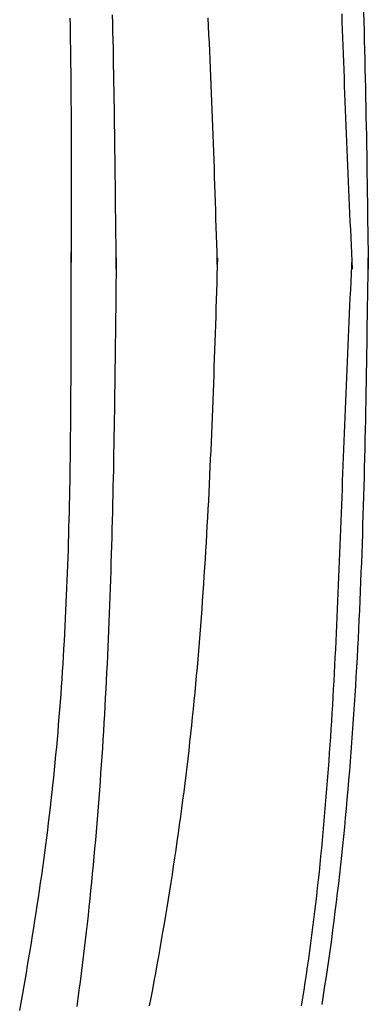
# Model space of a CAD drawing. Extents: x 715 to 7297, y 17 to 5960.
# Tile 62 of 90: x 5649 to 5807, y 1394 to 1842. Entities that reach past the tile are written whole.
import ezdxf

# ---------------------------------------------------------------- set-up
doc = ezdxf.new("R2010")
doc.units = 0
doc.layers.add('CAR', color=10, linetype='CONTINUOUS')

msp = doc.modelspace()

# ---------------------------------------------------------------- linework, layer by layer
at = {"layer": 'CAR'}
for points in [[(5692.55, 1728.74, 0), (5692.51, 1732.59, 0), (5692.48, 1736.45, 0), (5692.44, 1740.3, 0), (5692.4, 1744.16, 0), (5692.36, 1748.01, 0), (5692.32, 1751.87, 0), (5692.28, 1755.72, 0), (5692.24, 1759.57, 0), (5692.2, 1763.43, 0), (5692.16, 1767.28, 0), (5692.12, 1771.14, 0), (5692.07, 1774.99, 0), (5692.02, 1778.84, 0), (5691.98, 1782.69, 0), (5691.93, 1786.55, 0), (5691.87, 1790.4, 0), (5691.82, 1794.25, 0), (5691.76, 1798.1, 0), (5691.71, 1801.95, 0), (5691.65, 1805.8, 0), (5691.58, 1809.65, 0), (5691.52, 1813.5, 0), (5691.45, 1817.35, 0), (5691.38, 1821.2, 0), (5691.3, 1825.05, 0), (5691.23, 1828.89, 0), (5691.15, 1832.74, 0), (5691.06, 1836.59, 0), (5690.98, 1840.43, 0), (5690.89, 1844.28, 0)], [(5794.9, 1844.69, 0), (5795.03, 1841.06, 0), (5795.16, 1837.42, 0), (5795.29, 1833.79, 0), (5795.43, 1830.15, 0), (5795.56, 1826.51, 0), (5795.69, 1822.88, 0), (5795.82, 1819.25, 0), (5795.96, 1815.61, 0), (5796.09, 1811.98, 0), (5796.22, 1808.35, 0), (5796.36, 1804.71, 0), (5796.5, 1801.08, 0), (5796.64, 1797.45, 0), (5796.78, 1793.82, 0), (5796.92, 1790.19, 0), (5797.07, 1786.57, 0), (5797.21, 1782.94, 0), (5797.36, 1779.31, 0), (5797.52, 1775.69, 0), (5797.67, 1772.06, 0), (5797.83, 1768.44, 0), (5797.99, 1764.82, 0), (5798.16, 1761.2, 0), (5798.32, 1757.58, 0), (5798.49, 1753.96, 0), (5798.66, 1750.34, 0), (5798.83, 1746.72, 0), (5799, 1743.1, 0), (5799.17, 1739.48, 0), (5799.35, 1735.87, 0), (5799.52, 1732.25, 0), (5799.69, 1728.63, 0)], [(5804.8, 1845.61, 0), (5804.92, 1841.29, 0), (5805.04, 1836.96, 0), (5805.16, 1832.64, 0), (5805.27, 1828.31, 0), (5805.38, 1823.98, 0), (5805.48, 1819.65, 0), (5805.58, 1815.33, 0), (5805.67, 1810.99, 0), (5805.76, 1806.66, 0), (5805.85, 1802.33, 0), (5805.93, 1798, 0), (5806.01, 1793.67, 0), (5806.09, 1789.33, 0), (5806.16, 1785, 0), (5806.24, 1780.66, 0), (5806.31, 1776.33, 0), (5806.37, 1771.99, 0), (5806.44, 1767.66, 0), (5806.5, 1763.32, 0), (5806.56, 1758.98, 0), (5806.62, 1754.65, 0), (5806.68, 1750.31, 0), (5806.74, 1745.97, 0), (5806.8, 1741.64, 0), (5806.86, 1737.3, 0), (5806.91, 1732.96, 0), (5806.97, 1728.62, 0)], [(5671.49, 1842.75, 0), (5671.56, 1839.28, 0), (5671.62, 1835.82, 0), (5671.68, 1832.35, 0), (5671.73, 1828.89, 0), (5671.78, 1825.42, 0), (5671.83, 1821.95, 0), (5671.87, 1818.48, 0), (5671.91, 1815.02, 0), (5671.95, 1811.55, 0), (5671.98, 1808.08, 0), (5672.01, 1804.61, 0), (5672.03, 1801.14, 0), (5672.05, 1797.67, 0), (5672.07, 1794.2, 0), (5672.09, 1790.73, 0), (5672.1, 1787.26, 0), (5672.11, 1783.79, 0), (5672.12, 1780.32, 0), (5672.13, 1776.85, 0), (5672.14, 1773.37, 0), (5672.14, 1769.9, 0), (5672.14, 1766.43, 0), (5672.14, 1762.96, 0), (5672.14, 1759.48, 0), (5672.14, 1756.01, 0), (5672.13, 1752.54, 0), (5672.13, 1749.07, 0), (5672.12, 1745.59, 0), (5672.12, 1742.12, 0), (5672.11, 1738.65, 0), (5672.1, 1735.17, 0), (5672.1, 1731.7, 0)], [(5738.53, 1728.69, 0), (5738.41, 1732.5, 0), (5738.3, 1736.31, 0), (5738.18, 1740.12, 0), (5738.07, 1743.93, 0), (5737.95, 1747.74, 0), (5737.83, 1751.55, 0), (5737.71, 1755.36, 0), (5737.59, 1759.17, 0), (5737.47, 1762.97, 0), (5737.34, 1766.78, 0), (5737.22, 1770.59, 0), (5737.09, 1774.4, 0), (5736.96, 1778.21, 0), (5736.83, 1782.01, 0), (5736.69, 1785.82, 0), (5736.55, 1789.63, 0), (5736.41, 1793.43, 0), (5736.27, 1797.24, 0), (5736.13, 1801.04, 0), (5735.98, 1804.85, 0), (5735.82, 1808.65, 0), (5735.67, 1812.46, 0), (5735.5, 1816.26, 0), (5735.34, 1820.06, 0), (5735.17, 1823.86, 0), (5735, 1827.67, 0), (5734.82, 1831.47, 0), (5734.64, 1835.27, 0), (5734.45, 1839.07, 0), (5734.26, 1842.87, 0)], [(5648.73, 1391.65, 0), (5649.35, 1395.05, 0), (5649.96, 1398.46, 0), (5650.56, 1401.86, 0), (5651.16, 1405.27, 0), (5651.75, 1408.67, 0), (5652.33, 1412.08, 0), (5652.91, 1415.49, 0), (5653.47, 1418.9, 0), (5654.03, 1422.3, 0), (5654.58, 1425.71, 0), (5655.13, 1429.13, 0), (5655.66, 1432.54, 0), (5656.19, 1435.95, 0), (5656.71, 1439.36, 0), (5657.22, 1442.78, 0), (5657.72, 1446.19, 0), (5658.22, 1449.61, 0), (5658.7, 1453.03, 0), (5659.18, 1456.45, 0), (5659.65, 1459.87, 0), (5660.1, 1463.29, 0), (5660.55, 1466.71, 0), (5660.99, 1470.13, 0), (5661.42, 1473.55, 0), (5661.84, 1476.98, 0), (5662.26, 1480.41, 0), (5662.66, 1483.83, 0), (5663.05, 1487.26, 0), (5663.43, 1490.69, 0), (5663.8, 1494.12, 0), (5664.16, 1497.55, 0), (5664.51, 1500.98, 0), (5664.86, 1504.42, 0), (5665.19, 1507.85, 0), (5665.51, 1511.29, 0), (5665.82, 1514.73, 0), (5666.12, 1518.17, 0), (5666.41, 1521.6, 0), (5666.69, 1525.05, 0), (5666.96, 1528.49, 0), (5667.22, 1531.93, 0), (5667.48, 1535.37, 0), (5667.72, 1538.82, 0), (5667.96, 1542.26, 0), (5668.19, 1545.71, 0), (5668.41, 1549.16, 0), (5668.62, 1552.61, 0), (5668.82, 1556.06, 0), (5669.02, 1559.51, 0), (5669.21, 1562.96, 0), (5669.39, 1566.41, 0), (5669.56, 1569.86, 0), (5669.72, 1573.32, 0), (5669.88, 1576.77, 0), (5670.03, 1580.23, 0), (5670.18, 1583.68, 0), (5670.31, 1587.14, 0), (5670.44, 1590.6, 0), (5670.57, 1594.05, 0), (5670.69, 1597.51, 0), (5670.8, 1600.97, 0), (5670.9, 1604.43, 0), (5671.01, 1607.89, 0), (5671.1, 1611.36, 0), (5671.19, 1614.82, 0), (5671.27, 1618.28, 0), (5671.35, 1621.74, 0), (5671.42, 1625.21, 0), (5671.49, 1628.67, 0), (5671.56, 1632.14, 0), (5671.62, 1635.6, 0), (5671.67, 1639.07, 0), (5671.72, 1642.54, 0), (5671.77, 1646, 0), (5671.81, 1649.47, 0), (5671.85, 1652.94, 0), (5671.89, 1656.41, 0), (5671.92, 1659.88, 0), (5671.95, 1663.35, 0), (5671.97, 1666.82, 0), (5671.99, 1670.29, 0), (5672.01, 1673.76, 0), (5672.03, 1677.23, 0), (5672.04, 1680.7, 0), (5672.05, 1684.17, 0), (5672.06, 1687.64, 0), (5672.07, 1691.11, 0), (5672.07, 1694.58, 0), (5672.08, 1698.05, 0), (5672.08, 1701.53, 0), (5672.08, 1705, 0), (5672.08, 1708.47, 0), (5672.07, 1711.94, 0), (5672.07, 1715.42, 0), (5672.07, 1718.89, 0), (5672.06, 1722.36, 0), (5672.05, 1725.84, 0), (5672.05, 1729.31, 0), (5672.04, 1732.78, 0), (5672.03, 1736.26, 0)], [(5692.55, 1733.71, 0), (5692.51, 1729.86, 0), (5692.47, 1726, 0), (5692.43, 1722.15, 0), (5692.39, 1718.3, 0), (5692.35, 1714.44, 0), (5692.31, 1710.59, 0), (5692.26, 1706.73, 0), (5692.22, 1702.88, 0), (5692.18, 1699.02, 0), (5692.13, 1695.17, 0), (5692.08, 1691.32, 0), (5692.03, 1687.46, 0), (5691.98, 1683.61, 0), (5691.93, 1679.76, 0), (5691.88, 1675.91, 0), (5691.82, 1672.05, 0), (5691.77, 1668.2, 0), (5691.71, 1664.35, 0), (5691.65, 1660.5, 0), (5691.58, 1656.65, 0), (5691.52, 1652.8, 0), (5691.45, 1648.95, 0), (5691.38, 1645.1, 0), (5691.3, 1641.25, 0), (5691.23, 1637.41, 0), (5691.15, 1633.56, 0), (5691.06, 1629.71, 0), (5690.98, 1625.87, 0), (5690.89, 1622.02, 0), (5690.79, 1618.18, 0), (5690.69, 1614.33, 0), (5690.59, 1610.49, 0), (5690.49, 1606.65, 0), (5690.38, 1602.8, 0), (5690.27, 1598.96, 0), (5690.15, 1595.12, 0), (5690.03, 1591.28, 0), (5689.9, 1587.45, 0), (5689.77, 1583.61, 0), (5689.63, 1579.77, 0), (5689.49, 1575.94, 0), (5689.35, 1572.1, 0), (5689.2, 1568.27, 0), (5689.04, 1564.43, 0), (5688.88, 1560.6, 0), (5688.71, 1556.77, 0), (5688.54, 1552.94, 0), (5688.36, 1549.11, 0), (5688.18, 1545.28, 0), (5687.99, 1541.46, 0), (5687.79, 1537.63, 0), (5687.59, 1533.81, 0), (5687.38, 1529.99, 0), (5687.16, 1526.16, 0), (5686.94, 1522.34, 0), (5686.71, 1518.52, 0), (5686.48, 1514.71, 0), (5686.24, 1510.89, 0), (5685.99, 1507.07, 0), (5685.73, 1503.26, 0), (5685.47, 1499.45, 0), (5685.19, 1495.64, 0), (5684.91, 1491.83, 0), (5684.63, 1488.02, 0), (5684.33, 1484.21, 0), (5684.03, 1480.4, 0), (5683.72, 1476.6, 0), (5683.4, 1472.8, 0), (5683.07, 1469, 0), (5682.74, 1465.2, 0), (5682.39, 1461.4, 0), (5682.04, 1457.61, 0), (5681.68, 1453.81, 0), (5681.31, 1450.02, 0), (5680.93, 1446.23, 0), (5680.54, 1442.44, 0), (5680.14, 1438.65, 0), (5679.73, 1434.87, 0), (5679.32, 1431.08, 0), (5678.89, 1427.3, 0), (5678.45, 1423.52, 0), (5678.01, 1419.74, 0), (5677.55, 1415.96, 0), (5677.09, 1412.19, 0), (5676.61, 1408.42, 0), (5676.12, 1404.65, 0), (5675.62, 1400.88, 0), (5675.12, 1397.11, 0), (5674.6, 1393.35, 0)], [(5738.53, 1733.72, 0), (5738.41, 1729.91, 0), (5738.29, 1726.1, 0), (5738.17, 1722.29, 0), (5738.05, 1718.48, 0), (5737.93, 1714.67, 0), (5737.81, 1710.87, 0), (5737.69, 1707.06, 0), (5737.56, 1703.25, 0), (5737.44, 1699.44, 0), (5737.31, 1695.63, 0), (5737.18, 1691.82, 0), (5737.05, 1688.02, 0), (5736.92, 1684.21, 0), (5736.78, 1680.4, 0), (5736.65, 1676.59, 0), (5736.51, 1672.79, 0), (5736.36, 1668.98, 0), (5736.22, 1665.18, 0), (5736.07, 1661.37, 0), (5735.91, 1657.57, 0), (5735.76, 1653.76, 0), (5735.6, 1649.96, 0), (5735.43, 1646.16, 0), (5735.26, 1642.35, 0), (5735.09, 1638.55, 0), (5734.92, 1634.75, 0), (5734.73, 1630.95, 0), (5734.55, 1627.15, 0), (5734.36, 1623.35, 0), (5734.16, 1619.55, 0), (5733.96, 1615.75, 0), (5733.75, 1611.96, 0), (5733.54, 1608.16, 0), (5733.32, 1604.36, 0), (5733.1, 1600.57, 0), (5732.86, 1596.78, 0), (5732.63, 1592.98, 0), (5732.38, 1589.19, 0), (5732.13, 1585.4, 0), (5731.88, 1581.61, 0), (5731.61, 1577.82, 0), (5731.34, 1574.03, 0), (5731.06, 1570.24, 0), (5730.77, 1566.46, 0), (5730.48, 1562.67, 0), (5730.18, 1558.89, 0), (5729.87, 1555.11, 0), (5729.55, 1551.33, 0), (5729.22, 1547.55, 0), (5728.88, 1543.77, 0), (5728.54, 1539.99, 0), (5728.18, 1536.21, 0), (5727.82, 1532.44, 0), (5727.45, 1528.66, 0), (5727.07, 1524.89, 0), (5726.67, 1521.12, 0), (5726.27, 1517.35, 0), (5725.86, 1513.58, 0), (5725.44, 1509.81, 0), (5725, 1506.05, 0), (5724.56, 1502.28, 0), (5724.11, 1498.52, 0), (5723.64, 1494.76, 0), (5723.17, 1491, 0), (5722.68, 1487.24, 0), (5722.19, 1483.48, 0), (5721.68, 1479.73, 0), (5721.17, 1475.97, 0), (5720.64, 1472.22, 0), (5720.11, 1468.47, 0), (5719.56, 1464.72, 0), (5719.01, 1460.97, 0), (5718.45, 1457.22, 0), (5717.88, 1453.47, 0), (5717.29, 1449.73, 0), (5716.7, 1445.99, 0), (5716.1, 1442.24, 0), (5715.49, 1438.5, 0), (5714.88, 1434.76, 0), (5714.25, 1431.02, 0), (5713.62, 1427.28, 0), (5712.97, 1423.55, 0), (5712.32, 1419.81, 0), (5711.66, 1416.08, 0), (5710.99, 1412.35, 0), (5710.31, 1408.61, 0), (5709.63, 1404.88, 0), (5708.94, 1401.15, 0), (5708.24, 1397.43, 0), (5707.53, 1393.7, 0)], [(5776.72, 1393.69, 0), (5777.29, 1397.25, 0), (5777.85, 1400.81, 0), (5778.39, 1404.38, 0), (5778.92, 1407.95, 0), (5779.44, 1411.52, 0), (5779.94, 1415.09, 0), (5780.44, 1418.67, 0), (5780.92, 1422.24, 0), (5781.39, 1425.82, 0), (5781.85, 1429.41, 0), (5782.29, 1432.99, 0), (5782.73, 1436.58, 0), (5783.15, 1440.17, 0), (5783.57, 1443.76, 0), (5783.97, 1447.35, 0), (5784.36, 1450.95, 0), (5784.75, 1454.55, 0), (5785.12, 1458.14, 0), (5785.48, 1461.75, 0), (5785.84, 1465.35, 0), (5786.18, 1468.95, 0), (5786.52, 1472.56, 0), (5786.84, 1476.17, 0), (5787.16, 1479.78, 0), (5787.47, 1483.39, 0), (5787.77, 1487, 0), (5788.07, 1490.61, 0), (5788.35, 1494.23, 0), (5788.63, 1497.85, 0), (5788.9, 1501.46, 0), (5789.16, 1505.08, 0), (5789.42, 1508.7, 0), (5789.67, 1512.33, 0), (5789.91, 1515.95, 0), (5790.14, 1519.57, 0), (5790.37, 1523.2, 0), (5790.6, 1526.82, 0), (5790.82, 1530.45, 0), (5791.03, 1534.08, 0), (5791.23, 1537.71, 0), (5791.43, 1541.34, 0), (5791.63, 1544.97, 0), (5791.82, 1548.6, 0), (5792.01, 1552.23, 0), (5792.19, 1555.86, 0), (5792.37, 1559.5, 0), (5792.54, 1563.13, 0), (5792.71, 1566.77, 0), (5792.88, 1570.4, 0), (5793.04, 1574.04, 0), (5793.2, 1577.67, 0), (5793.36, 1581.31, 0), (5793.51, 1584.94, 0), (5793.66, 1588.58, 0), (5793.81, 1592.22, 0), (5793.96, 1595.85, 0), (5794.1, 1599.49, 0), (5794.24, 1603.13, 0), (5794.38, 1606.76, 0), (5794.52, 1610.4, 0), (5794.66, 1614.04, 0), (5794.8, 1617.67, 0), (5794.94, 1621.31, 0), (5795.07, 1624.94, 0), (5795.21, 1628.58, 0), (5795.34, 1632.21, 0), (5795.48, 1635.85, 0), (5795.61, 1639.48, 0), (5795.75, 1643.12, 0), (5795.88, 1646.75, 0), (5796.02, 1650.39, 0), (5796.16, 1654.02, 0), (5796.3, 1657.65, 0), (5796.44, 1661.28, 0), (5796.58, 1664.91, 0), (5796.72, 1668.54, 0), (5796.87, 1672.17, 0), (5797.02, 1675.8, 0), (5797.17, 1679.42, 0), (5797.32, 1683.05, 0), (5797.48, 1686.67, 0), (5797.64, 1690.3, 0), (5797.8, 1693.92, 0), (5797.96, 1697.54, 0), (5798.13, 1701.16, 0), (5798.3, 1704.78, 0), (5798.47, 1708.4, 0), (5798.64, 1712.02, 0), (5798.82, 1715.64, 0), (5798.99, 1719.26, 0), (5799.17, 1722.88, 0), (5799.34, 1726.5, 0), (5799.52, 1730.11, 0), (5799.7, 1733.73, 0)], [(5785.98, 1394.36, 0), (5786.65, 1398.57, 0), (5787.3, 1402.79, 0), (5787.94, 1407.01, 0), (5788.57, 1411.23, 0), (5789.17, 1415.46, 0), (5789.77, 1419.69, 0), (5790.35, 1423.92, 0), (5790.91, 1428.15, 0), (5791.46, 1432.39, 0), (5792, 1436.63, 0), (5792.53, 1440.87, 0), (5793.04, 1445.12, 0), (5793.53, 1449.37, 0), (5794.02, 1453.62, 0), (5794.49, 1457.87, 0), (5794.95, 1462.13, 0), (5795.39, 1466.39, 0), (5795.83, 1470.65, 0), (5796.25, 1474.92, 0), (5796.66, 1479.18, 0), (5797.06, 1483.45, 0), (5797.44, 1487.72, 0), (5797.82, 1492, 0), (5798.18, 1496.27, 0), (5798.54, 1500.55, 0), (5798.88, 1504.83, 0), (5799.21, 1509.11, 0), (5799.54, 1513.4, 0), (5799.85, 1517.68, 0), (5800.15, 1521.97, 0), (5800.44, 1526.26, 0), (5800.73, 1530.55, 0), (5801, 1534.85, 0), (5801.27, 1539.14, 0), (5801.52, 1543.44, 0), (5801.77, 1547.74, 0), (5802.01, 1552.04, 0), (5802.24, 1556.35, 0), (5802.46, 1560.65, 0), (5802.67, 1564.96, 0), (5802.88, 1569.27, 0), (5803.08, 1573.58, 0), (5803.27, 1577.89, 0), (5803.46, 1582.2, 0), (5803.63, 1586.51, 0), (5803.8, 1590.83, 0), (5803.97, 1595.14, 0), (5804.13, 1599.46, 0), (5804.28, 1603.78, 0), (5804.43, 1608.1, 0), (5804.57, 1612.42, 0), (5804.7, 1616.75, 0), (5804.83, 1621.07, 0), (5804.95, 1625.39, 0), (5805.07, 1629.72, 0), (5805.19, 1634.05, 0), (5805.3, 1638.37, 0), (5805.41, 1642.7, 0), (5805.51, 1647.03, 0), (5805.6, 1651.36, 0), (5805.7, 1655.69, 0), (5805.79, 1660.02, 0), (5805.88, 1664.36, 0), (5805.96, 1668.69, 0), (5806.04, 1673.02, 0), (5806.12, 1677.36, 0), (5806.19, 1681.69, 0), (5806.27, 1686.03, 0), (5806.34, 1690.36, 0), (5806.41, 1694.7, 0), (5806.47, 1699.03, 0), (5806.54, 1703.37, 0), (5806.6, 1707.71, 0), (5806.67, 1712.04, 0), (5806.73, 1716.38, 0), (5806.79, 1720.72, 0), (5806.85, 1725.06, 0), (5806.91, 1729.39, 0), (5806.97, 1733.73, 0)]]:
    msp.add_polyline3d(points, dxfattribs=at)

doc.saveas('drawing.dxf')
